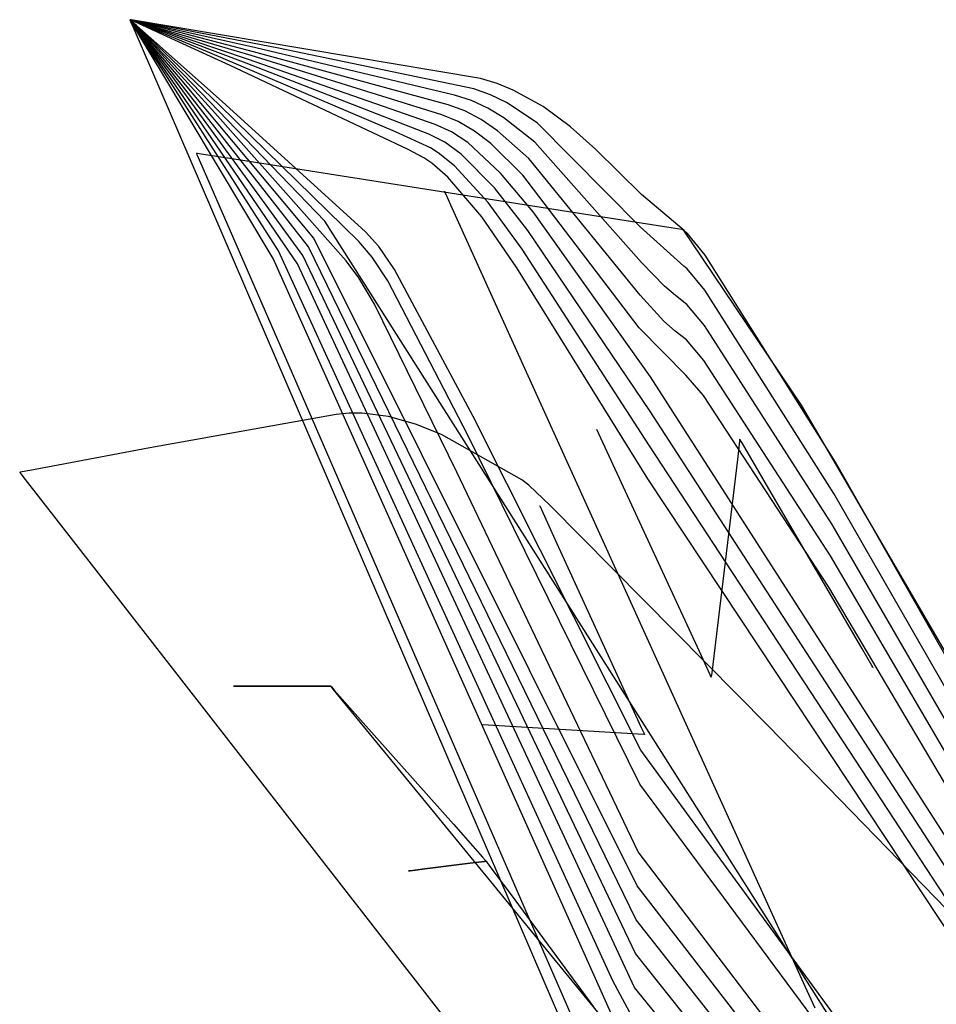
# Model space of a CAD drawing. Extents: x -3.57 to 3.57, y -2.08 to 2.06.
# Tile 106 of 219: x -0.87 to -0.77, y 0.37 to 0.48. Entities that reach past the tile are written whole.
import ezdxf

# ---------------------------------------------------------------- set-up
doc = ezdxf.new("R2010")
doc.units = 0

msp = doc.modelspace()

# ---------------------------------------------------------------- linework, layer by layer
at = {"layer": 'Layer 1', "color": 7, "linetype": 'CONTINUOUS'}
for p, q in [((-0.857868, 0.484496), (-0.85787, 0.484496)), ((-0.85787, 0.484496), (-0.85787, 0.484496)), ((-0.85787, 0.484496), (-0.85787, 0.484496)), ((-0.85787, 0.484496), (-0.85787, 0.484496)), ((-0.85787, 0.484496), (-0.85787, 0.484496)), ((-0.85787, 0.484496), (-0.85787, 0.484496)), ((-0.85787, 0.484496), (-0.85787, 0.484495)), ((-0.857868, 0.484496), (-0.85787, 0.484496)), ((-0.85787, 0.484496), (-0.85787, 0.484496)), ((-0.85787, 0.484496), (-0.85787, 0.484496)), ((-0.85787, 0.484496), (-0.85787, 0.484496)), ((-0.85787, 0.484496), (-0.85787, 0.484496)), ((-0.85787, 0.484496), (-0.85787, 0.484496)), ((-0.85787, 0.484496), (-0.85787, 0.484495)), ((-0.857868, 0.484496), (-0.85787, 0.484496)), ((-0.85787, 0.484496), (-0.85787, 0.484496)), ((-0.85787, 0.484496), (-0.85787, 0.484496)), ((-0.85787, 0.484496), (-0.85787, 0.484496)), ((-0.85787, 0.484496), (-0.85787, 0.484496)), ((-0.85787, 0.484496), (-0.85787, 0.484496)), ((-0.85787, 0.484496), (-0.85787, 0.484495)), ((-0.857868, 0.484496), (-0.85787, 0.484496)), ((-0.85787, 0.484496), (-0.85787, 0.484496)), ((-0.85787, 0.484496), (-0.85787, 0.484496)), ((-0.85787, 0.484496), (-0.85787, 0.484496)), ((-0.85787, 0.484496), (-0.85787, 0.484496)), ((-0.85787, 0.484496), (-0.85787, 0.484496)), ((-0.85787, 0.484496), (-0.85787, 0.484495)), ((-0.857868, 0.484496), (-0.85787, 0.484496)), ((-0.85787, 0.484496), (-0.85787, 0.484496)), ((-0.85787, 0.484496), (-0.85787, 0.484496)), ((-0.85787, 0.484496), (-0.85787, 0.484496)), ((-0.85787, 0.484496), (-0.85787, 0.484496)), ((-0.85787, 0.484496), (-0.85787, 0.484496)), ((-0.85787, 0.484496), (-0.85787, 0.484495)), ((-0.857868, 0.484495), (-0.85787, 0.484496)), ((-0.85787, 0.484496), (-0.85787, 0.484496)), ((-0.85787, 0.484496), (-0.85787, 0.484496)), ((-0.85787, 0.484496), (-0.85787, 0.484496)), ((-0.85787, 0.484496), (-0.85787, 0.484496)), ((-0.85787, 0.484496), (-0.85787, 0.484496)), ((-0.85787, 0.484496), (-0.85787, 0.484495)), ((-0.857868, 0.484495), (-0.85787, 0.484496)), ((-0.85787, 0.484496), (-0.85787, 0.484496)), ((-0.85787, 0.484496), (-0.85787, 0.484496)), ((-0.85787, 0.484496), (-0.85787, 0.484496)), ((-0.85787, 0.484496), (-0.85787, 0.484496)), ((-0.85787, 0.484496), (-0.85787, 0.484496)), ((-0.85787, 0.484496), (-0.85787, 0.484495)), ((-0.857868, 0.484495), (-0.85787, 0.484496)), ((-0.85787, 0.484496), (-0.85787, 0.484496)), ((-0.85787, 0.484496), (-0.85787, 0.484496)), ((-0.85787, 0.484496), (-0.85787, 0.484496)), ((-0.85787, 0.484496), (-0.85787, 0.484496)), ((-0.85787, 0.484496), (-0.85787, 0.484496)), ((-0.85787, 0.484496), (-0.85787, 0.484495)), ((-0.857868, 0.484495), (-0.85787, 0.484496)), ((-0.85787, 0.484496), (-0.85787, 0.484496)), ((-0.85787, 0.484496), (-0.85787, 0.484496)), ((-0.85787, 0.484496), (-0.85787, 0.484496)), ((-0.85787, 0.484496), (-0.85787, 0.484496)), ((-0.85787, 0.484496), (-0.85787, 0.484496)), ((-0.85787, 0.484496), (-0.85787, 0.484495)), ((-0.857869, 0.484495), (-0.85787, 0.484496)), ((-0.85787, 0.484496), (-0.85787, 0.484496)), ((-0.85787, 0.484496), (-0.85787, 0.484496)), ((-0.85787, 0.484496), (-0.85787, 0.484496)), ((-0.85787, 0.484496), (-0.85787, 0.484496)), ((-0.85787, 0.484496), (-0.85787, 0.484496)), ((-0.85787, 0.484496), (-0.85787, 0.484495)), ((-0.857869, 0.484495), (-0.85787, 0.484496)), ((-0.85787, 0.484496), (-0.85787, 0.484496)), ((-0.85787, 0.484496), (-0.85787, 0.484496)), ((-0.85787, 0.484496), (-0.85787, 0.484496)), ((-0.85787, 0.484496), (-0.85787, 0.484496)), ((-0.85787, 0.484496), (-0.85787, 0.484496)), ((-0.85787, 0.484496), (-0.85787, 0.484495)), ((-0.857869, 0.484495), (-0.85787, 0.484496)), ((-0.85787, 0.484496), (-0.85787, 0.484496)), ((-0.85787, 0.484496), (-0.85787, 0.484496)), ((-0.85787, 0.484496), (-0.85787, 0.484496)), ((-0.85787, 0.484496), (-0.85787, 0.484496)), ((-0.85787, 0.484496), (-0.85787, 0.484496)), ((-0.85787, 0.484496), (-0.85787, 0.484495)), ((-0.857869, 0.484495), (-0.85787, 0.484496)), ((-0.85787, 0.484496), (-0.85787, 0.484496)), ((-0.85787, 0.484496), (-0.85787, 0.484496)), ((-0.85787, 0.484496), (-0.85787, 0.484496)), ((-0.85787, 0.484496), (-0.85787, 0.484496)), ((-0.85787, 0.484496), (-0.85787, 0.484496)), ((-0.85787, 0.484496), (-0.85787, 0.484495)), ((-0.857869, 0.484495), (-0.85787, 0.484496)), ((-0.85787, 0.484496), (-0.85787, 0.484496)), ((-0.85787, 0.484496), (-0.85787, 0.484496)), ((-0.85787, 0.484496), (-0.85787, 0.484496)), ((-0.85787, 0.484496), (-0.85787, 0.484496)), ((-0.85787, 0.484496), (-0.85787, 0.484496)), ((-0.85787, 0.484496), (-0.85787, 0.484495)), ((-0.857869, 0.484495), (-0.85787, 0.484496)), ((-0.85787, 0.484496), (-0.85787, 0.484496)), ((-0.85787, 0.484496), (-0.85787, 0.484496)), ((-0.85787, 0.484496), (-0.85787, 0.484496)), ((-0.85787, 0.484496), (-0.85787, 0.484496)), ((-0.85787, 0.484496), (-0.85787, 0.484496)), ((-0.85787, 0.484496), (-0.85787, 0.484495)), ((-0.857869, 0.484494), (-0.85787, 0.484496)), ((-0.85787, 0.484496), (-0.85787, 0.484496)), ((-0.85787, 0.484496), (-0.85787, 0.484496)), ((-0.85787, 0.484496), (-0.85787, 0.484496)), ((-0.85787, 0.484496), (-0.85787, 0.484496)), ((-0.85787, 0.484496), (-0.85787, 0.484496)), ((-0.85787, 0.484496), (-0.85787, 0.484495)), ((-0.857869, 0.484494), (-0.85787, 0.484496)), ((-0.85787, 0.484496), (-0.85787, 0.484496)), ((-0.85787, 0.484496), (-0.85787, 0.484496)), ((-0.85787, 0.484496), (-0.85787, 0.484496)), ((-0.85787, 0.484496), (-0.85787, 0.484496)), ((-0.85787, 0.484496), (-0.85787, 0.484496)), ((-0.85787, 0.484496), (-0.85787, 0.484495)), ((-0.857869, 0.484494), (-0.85787, 0.484496)), ((-0.85787, 0.484496), (-0.85787, 0.484496)), ((-0.85787, 0.484496), (-0.85787, 0.484496)), ((-0.85787, 0.484496), (-0.85787, 0.484496)), ((-0.85787, 0.484496), (-0.85787, 0.484496)), ((-0.85787, 0.484496), (-0.85787, 0.484496)), ((-0.85787, 0.484496), (-0.85787, 0.484495)), ((-0.857869, 0.484494), (-0.85787, 0.484496)), ((-0.85787, 0.484496), (-0.85787, 0.484496)), ((-0.85787, 0.484496), (-0.85787, 0.484496)), ((-0.85787, 0.484496), (-0.85787, 0.484496)), ((-0.85787, 0.484496), (-0.85787, 0.484496)), ((-0.85787, 0.484496), (-0.85787, 0.484496)), ((-0.85787, 0.484496), (-0.85787, 0.484495)), ((-0.85787, 0.484495), (-0.857868, 0.484491)), ((-0.85787, 0.484495), (-0.857868, 0.484491)), ((-0.85787, 0.484495), (-0.857868, 0.484491)), ((-0.85787, 0.484495), (-0.857868, 0.484491)), ((-0.85787, 0.484495), (-0.857868, 0.484491)), ((-0.85787, 0.484495), (-0.857868, 0.484491)), ((-0.85787, 0.484495), (-0.857868, 0.484491)), ((-0.85787, 0.484495), (-0.857868, 0.484491)), ((-0.85787, 0.484495), (-0.857868, 0.484491)), ((-0.85787, 0.484495), (-0.857868, 0.484491)), ((-0.85787, 0.484495), (-0.857868, 0.484491)), ((-0.85787, 0.484495), (-0.857868, 0.484491)), ((-0.85787, 0.484495), (-0.857868, 0.484491)), ((-0.85787, 0.484495), (-0.857868, 0.484491)), ((-0.85787, 0.484495), (-0.857868, 0.484491)), ((-0.85787, 0.484495), (-0.857868, 0.484491)), ((-0.85787, 0.484495), (-0.857868, 0.484491)), ((-0.85787, 0.484495), (-0.857868, 0.484491)), ((-0.85787, 0.484495), (-0.857868, 0.484491)), ((-0.857861, 0.484488), (-0.857869, 0.484495)), ((-0.857861, 0.484488), (-0.857869, 0.484495)), ((-0.857861, 0.484487), (-0.857869, 0.484495)), ((-0.857862, 0.484487), (-0.857869, 0.484495)), ((-0.857862, 0.484486), (-0.857869, 0.484495)), ((-0.857862, 0.484486), (-0.857869, 0.484495)), ((-0.857862, 0.484486), (-0.857869, 0.484494)), ((-0.857862, 0.484485), (-0.857869, 0.484494)), ((-0.857863, 0.484485), (-0.857869, 0.484494)), ((-0.857863, 0.484485), (-0.857869, 0.484494)), ((-0.857857, 0.484494), (-0.857868, 0.484496)), ((-0.857857, 0.484494), (-0.857868, 0.484496)), ((-0.857857, 0.484493), (-0.857868, 0.484496)), ((-0.857858, 0.484493), (-0.857868, 0.484496)), ((-0.857858, 0.484493), (-0.857868, 0.484496)), ((-0.857858, 0.484492), (-0.857868, 0.484495)), ((-0.857858, 0.484492), (-0.857868, 0.484495)), ((-0.857859, 0.484491), (-0.857868, 0.484495)), ((-0.857859, 0.484491), (-0.857868, 0.484495)), ((-0.857868, 0.484491), (-0.857861, 0.484475)), ((-0.857868, 0.484491), (-0.857861, 0.484475)), ((-0.857868, 0.484491), (-0.857861, 0.484475)), ((-0.857868, 0.484491), (-0.857861, 0.484475)), ((-0.857868, 0.484491), (-0.857861, 0.484475)), ((-0.857868, 0.484491), (-0.857861, 0.484475)), ((-0.857868, 0.484491), (-0.857861, 0.484475)), ((-0.857868, 0.484491), (-0.857861, 0.484475)), ((-0.857868, 0.484491), (-0.857861, 0.484475)), ((-0.857868, 0.484491), (-0.857861, 0.484475)), ((-0.857868, 0.484491), (-0.857861, 0.484475)), ((-0.857868, 0.484491), (-0.857861, 0.484475)), ((-0.857868, 0.484491), (-0.857861, 0.484475)), ((-0.857868, 0.484491), (-0.857861, 0.484475)), ((-0.857868, 0.484491), (-0.857861, 0.484475)), ((-0.857868, 0.484491), (-0.857861, 0.484475)), ((-0.857868, 0.484491), (-0.857861, 0.484475)), ((-0.857868, 0.484491), (-0.857861, 0.484475)), ((-0.857868, 0.484491), (-0.857861, 0.484475)), ((-0.857834, 0.484441), (-0.857863, 0.484485)), ((-0.857836, 0.48444), (-0.857863, 0.484485)), ((-0.857828, 0.484451), (-0.857862, 0.484487)), ((-0.85783, 0.484449), (-0.857862, 0.484486)), ((-0.857831, 0.484447), (-0.857862, 0.484486)), ((-0.857832, 0.484445), (-0.857862, 0.484486)), ((-0.857833, 0.484443), (-0.857862, 0.484485)), ((-0.857825, 0.484456), (-0.857861, 0.484488)), ((-0.857826, 0.484454), (-0.857861, 0.484488)), ((-0.857827, 0.484452), (-0.857861, 0.484487)), ((-0.857861, 0.484475), (-0.857787, 0.484303)), ((-0.857861, 0.484475), (-0.857787, 0.484304)), ((-0.857861, 0.484475), (-0.857787, 0.484304)), ((-0.857861, 0.484475), (-0.857787, 0.484304)), ((-0.857861, 0.484475), (-0.857787, 0.484304)), ((-0.857861, 0.484475), (-0.857787, 0.484304)), ((-0.857861, 0.484475), (-0.857787, 0.484304)), ((-0.857861, 0.484475), (-0.857787, 0.484304)), ((-0.857861, 0.484475), (-0.857787, 0.484304)), ((-0.857861, 0.484475), (-0.857787, 0.484304)), ((-0.857861, 0.484475), (-0.857787, 0.484304)), ((-0.857861, 0.484475), (-0.857787, 0.484304)), ((-0.857861, 0.484475), (-0.857787, 0.484304)), ((-0.857861, 0.484475), (-0.857787, 0.484304)), ((-0.857861, 0.484475), (-0.857787, 0.484304)), ((-0.857861, 0.484475), (-0.857787, 0.484304)), ((-0.857861, 0.484475), (-0.857787, 0.484304)), ((-0.857861, 0.484475), (-0.857787, 0.484304)), ((-0.857861, 0.484475), (-0.857787, 0.484303)), ((-0.857814, 0.484473), (-0.857859, 0.484491)), ((-0.857815, 0.484471), (-0.857859, 0.484491)), ((-0.85781, 0.484481), (-0.857858, 0.484493)), ((-0.857811, 0.484479), (-0.857858, 0.484493)), ((-0.857812, 0.484477), (-0.857858, 0.484492)), ((-0.857813, 0.484475), (-0.857858, 0.484492)), ((-0.857718, 0.484473), (-0.857857, 0.484494)), ((-0.857721, 0.484468), (-0.857857, 0.484494)), ((-0.857808, 0.484482), (-0.857857, 0.484493)), ((-0.85772, 0.484251), (-0.857836, 0.48444)), ((-0.857715, 0.484259), (-0.857834, 0.484441)), ((-0.85771, 0.484267), (-0.857833, 0.484443)), ((-0.857705, 0.484275), (-0.857832, 0.484445)), ((-0.857699, 0.484283), (-0.857831, 0.484447)), ((-0.857694, 0.484291), (-0.85783, 0.484449)), ((-0.857689, 0.484299), (-0.857828, 0.484451)), ((-0.857684, 0.484307), (-0.857827, 0.484452)), ((-0.857679, 0.484315), (-0.857826, 0.484454)), ((-0.857674, 0.484324), (-0.857825, 0.484456)), ((-0.857331, 0.48425), (-0.857815, 0.484471)), ((-0.856356, 0.483872), (-0.857814, 0.484473)), ((-0.857623, 0.484405), (-0.857813, 0.484475)), ((-0.857618, 0.484413), (-0.857812, 0.484477)), ((-0.857613, 0.484421), (-0.857811, 0.484479)), ((-0.857608, 0.484429), (-0.85781, 0.484481)), ((-0.857603, 0.484437), (-0.857808, 0.484482)), ((-0.857787, 0.484304), (-0.857427, 0.483468)), ((-0.857787, 0.484304), (-0.857427, 0.483468)), ((-0.857787, 0.484304), (-0.857427, 0.483468)), ((-0.857787, 0.484304), (-0.857427, 0.483468)), ((-0.857787, 0.484304), (-0.857427, 0.483468)), ((-0.857787, 0.484304), (-0.857427, 0.483468)), ((-0.857787, 0.484304), (-0.857427, 0.483468)), ((-0.857787, 0.484304), (-0.857427, 0.483468)), ((-0.857787, 0.484304), (-0.857427, 0.483468)), ((-0.857787, 0.484304), (-0.857427, 0.483468)), ((-0.857787, 0.484304), (-0.857427, 0.483468)), ((-0.857787, 0.484304), (-0.857427, 0.483468)), ((-0.857787, 0.484304), (-0.857427, 0.483468)), ((-0.857787, 0.484304), (-0.857427, 0.483468)), ((-0.857787, 0.484304), (-0.857427, 0.483468)), ((-0.857787, 0.484304), (-0.857427, 0.483468)), ((-0.857787, 0.484304), (-0.857427, 0.483468)), ((-0.857787, 0.484303), (-0.857426, 0.483465)), ((-0.857787, 0.484303), (-0.857426, 0.483465)), ((-0.841263, 0.481325), (-0.857721, 0.484468)), ((-0.854393, 0.47879), (-0.85772, 0.484251)), ((-0.818697, 0.477921), (-0.857718, 0.484473)), ((-0.854272, 0.478976), (-0.857715, 0.484259)), ((-0.857221, 0.483568), (-0.85771, 0.484267)), ((-0.857201, 0.483601), (-0.857705, 0.484275)), ((-0.85718, 0.483634), (-0.857699, 0.484283)), ((-0.85716, 0.483666), (-0.857694, 0.484291)), ((-0.857139, 0.483699), (-0.857689, 0.484299)), ((-0.857118, 0.483732), (-0.857684, 0.484307)), ((-0.857098, 0.483765), (-0.857679, 0.484315)), ((-0.857077, 0.483798), (-0.857674, 0.484324)), ((-0.856872, 0.484126), (-0.857623, 0.484405)), ((-0.856852, 0.484159), (-0.857618, 0.484413)), ((-0.856831, 0.484192), (-0.857613, 0.484421)), ((-0.856811, 0.484224), (-0.857608, 0.484429)), ((-0.85679, 0.484257), (-0.857603, 0.484437)), ((-0.855041, 0.483205), (-0.857331, 0.48425)), ((-0.853998, 0.48321), (-0.856852, 0.484159)), ((-0.853919, 0.483335), (-0.856831, 0.484192)), ((-0.853841, 0.483459), (-0.856811, 0.484224)), ((-0.853763, 0.483584), (-0.85679, 0.484257)), ((-0.857427, 0.483468), (-0.853478, 0.474307)), ((-0.857427, 0.483468), (-0.853478, 0.474307)), ((-0.857427, 0.483468), (-0.853478, 0.474307)), ((-0.857427, 0.483468), (-0.853478, 0.474307)), ((-0.857427, 0.483468), (-0.853478, 0.474307)), ((-0.857427, 0.483468), (-0.853478, 0.474307)), ((-0.857427, 0.483468), (-0.853478, 0.474307)), ((-0.857427, 0.483468), (-0.853478, 0.474307)), ((-0.857427, 0.483468), (-0.853478, 0.474307)), ((-0.857427, 0.483468), (-0.853478, 0.474307)), ((-0.857427, 0.483468), (-0.853478, 0.474307)), ((-0.857427, 0.483468), (-0.853478, 0.474307)), ((-0.857427, 0.483468), (-0.853478, 0.474307)), ((-0.857427, 0.483468), (-0.853478, 0.474307)), ((-0.857427, 0.483468), (-0.853478, 0.474307)), ((-0.857427, 0.483468), (-0.853478, 0.474307)), ((-0.857427, 0.483468), (-0.853478, 0.474307)), ((-0.857426, 0.483465), (-0.853474, 0.474298)), ((-0.857426, 0.483465), (-0.853474, 0.474298)), ((-0.85272, 0.477099), (-0.857221, 0.483568)), ((-0.852556, 0.47736), (-0.857201, 0.483601)), ((-0.852391, 0.477621), (-0.85718, 0.483634)), ((-0.852227, 0.477882), (-0.85716, 0.483666)), ((-0.855094, 0.481464), (-0.857139, 0.483699)), ((-0.851898, 0.478403), (-0.857118, 0.483732)), ((-0.854937, 0.481714), (-0.857098, 0.483765)), ((-0.854858, 0.481838), (-0.857077, 0.483798)), ((-0.854076, 0.483085), (-0.856872, 0.484126)), ((-0.848918, 0.480785), (-0.856356, 0.483872)), ((-0.846676, 0.479363), (-0.855041, 0.483205)), ((-0.844866, 0.47963), (-0.854076, 0.483085)), ((-0.844597, 0.480057), (-0.853998, 0.48321)), ((-0.844326, 0.480484), (-0.853919, 0.483335)), ((-0.844058, 0.48091), (-0.853841, 0.483459)), ((-0.843787, 0.481337), (-0.853763, 0.483584)), ((-0.848378, 0.474085), (-0.855094, 0.481464)), ((-0.847836, 0.474938), (-0.854937, 0.481714)), ((-0.847567, 0.475364), (-0.854858, 0.481838)), ((-0.822311, 0.474966), (-0.844058, 0.48091)), ((-0.821599, 0.476058), (-0.843787, 0.481337)), ((-0.81943, 0.476779), (-0.841263, 0.481325)), ((-0.82817, 0.471959), (-0.848918, 0.480785)), ((-0.823733, 0.47279), (-0.844597, 0.480057)), ((-0.823018, 0.473878), (-0.844326, 0.480484)), ((-0.841836, 0.457796), (-0.854393, 0.47879)), ((-0.841269, 0.458667), (-0.854272, 0.478976)), ((-0.826774, 0.469974), (-0.846676, 0.479363)), ((-0.82444, 0.471698), (-0.844866, 0.47963)), ((-0.83792, 0.459113), (-0.852391, 0.477621)), ((-0.837304, 0.460065), (-0.852227, 0.477882)), ((-0.836072, 0.461973), (-0.851898, 0.478403)), ((-0.81682, 0.477359), (-0.818697, 0.477921)), ((-0.839151, 0.457206), (-0.85272, 0.477099)), ((-0.838536, 0.458161), (-0.852556, 0.47736)), ((-0.817565, 0.476105), (-0.81943, 0.476779)), ((-0.815032, 0.476634), (-0.81682, 0.477359)), ((-0.811696, 0.474777), (-0.815032, 0.476634)), ((-0.831548, 0.460804), (-0.847567, 0.475364)), ((-0.819697, 0.475466), (-0.821599, 0.476058)), ((-0.817856, 0.474618), (-0.819697, 0.475466)), ((-0.815768, 0.47523), (-0.817565, 0.476105)), ((-0.853478, 0.474307), (-0.803458, 0.358151)), ((-0.853478, 0.474307), (-0.803458, 0.358151)), ((-0.853478, 0.474307), (-0.803458, 0.358151)), ((-0.853478, 0.474307), (-0.803458, 0.358151)), ((-0.853478, 0.474307), (-0.803458, 0.358151)), ((-0.853478, 0.474307), (-0.803458, 0.358151)), ((-0.853478, 0.474307), (-0.803458, 0.358151)), ((-0.853478, 0.474307), (-0.803458, 0.358151)), ((-0.853478, 0.474307), (-0.803458, 0.358151)), ((-0.853478, 0.474307), (-0.803458, 0.358151)), ((-0.853478, 0.474307), (-0.803458, 0.358151)), ((-0.853478, 0.474307), (-0.803458, 0.358151)), ((-0.853478, 0.474307), (-0.803458, 0.358151)), ((-0.853478, 0.474307), (-0.803458, 0.358151)), ((-0.853478, 0.474307), (-0.803458, 0.358151)), ((-0.853478, 0.474307), (-0.803458, 0.358151)), ((-0.853478, 0.474307), (-0.803458, 0.358151)), ((-0.853474, 0.474298), (-0.803457, 0.358148)), ((-0.853474, 0.474298), (-0.803457, 0.358148)), ((-0.832263, 0.459716), (-0.847836, 0.474938)), ((-0.820438, 0.474298), (-0.822311, 0.474966)), ((-0.818602, 0.473328), (-0.820438, 0.474298)), ((-0.816063, 0.473538), (-0.817856, 0.474618)), ((-0.812368, 0.472983), (-0.815768, 0.47523)), ((-0.80864, 0.472515), (-0.811696, 0.474777)), ((-0.833686, 0.457536), (-0.848378, 0.474085)), ((-0.821175, 0.473133), (-0.823018, 0.473878)), ((-0.819346, 0.472041), (-0.821175, 0.473133)), ((-0.816796, 0.47209), (-0.818602, 0.473328)), ((-0.812622, 0.470818), (-0.816063, 0.473538)), ((-0.821919, 0.471968), (-0.823733, 0.47279)), ((-0.817529, 0.470644), (-0.819346, 0.472041)), ((-0.813283, 0.468969), (-0.816796, 0.47209)), ((-0.800845, 0.461355), (-0.812368, 0.472983)), ((-0.805818, 0.470015), (-0.80864, 0.472515)), ((-0.824285, 0.470187), (-0.82817, 0.471959)), ((-0.822656, 0.470799), (-0.82444, 0.471698)), ((-0.820095, 0.470755), (-0.821919, 0.471968)), ((-0.825011, 0.469067), (-0.826774, 0.469974)), ((-0.8234, 0.469634), (-0.824285, 0.470187)), ((-0.820839, 0.469464), (-0.822656, 0.470799)), ((-0.816433, 0.467356), (-0.820095, 0.470755)), ((-0.813945, 0.467122), (-0.817529, 0.470644)), ((-0.800674, 0.457371), (-0.812622, 0.470818)), ((-0.800685, 0.464963), (-0.805818, 0.470015)), ((-0.850413, 0.469586), (-0.850413, 0.469587)), ((-0.850413, 0.469587), (-0.850413, 0.469587)), ((-0.850413, 0.469587), (-0.850413, 0.469587)), ((-0.850413, 0.469587), (-0.850413, 0.469587)), ((-0.850413, 0.469587), (-0.850413, 0.469587)), ((-0.850413, 0.469587), (-0.850413, 0.469587)), ((-0.850413, 0.469587), (-0.850413, 0.469587)), ((-0.850413, 0.469587), (-0.850413, 0.469587)), ((-0.850413, 0.469587), (-0.850413, 0.469587)), ((-0.850413, 0.469587), (-0.850411, 0.469586)), ((-0.850402, 0.469561), (-0.850413, 0.469586)), ((-0.850413, 0.469586), (-0.850413, 0.469586)), ((-0.850411, 0.469586), (-0.850392, 0.469583)), ((-0.850337, 0.469411), (-0.850402, 0.469561)), ((-0.850392, 0.469583), (-0.850298, 0.469569)), ((-0.84952, 0.467532), (-0.850337, 0.469411)), ((-0.850298, 0.469569), (-0.849894, 0.469505)), ((-0.849894, 0.469505), (-0.845745, 0.468854)), ((-0.845745, 0.468854), (-0.809797, 0.463216)), ((-0.824137, 0.46847), (-0.825011, 0.469067)), ((-0.821588, 0.468177), (-0.8234, 0.469634)), ((-0.817136, 0.46572), (-0.820839, 0.469464)), ((-0.800821, 0.453719), (-0.813283, 0.468969)), ((-0.822331, 0.466891), (-0.824137, 0.46847)), ((-0.817842, 0.464085), (-0.821588, 0.468177)), ((-0.839451, 0.444374), (-0.84952, 0.467532)), ((-0.818544, 0.462452), (-0.822331, 0.466891)), ((-0.812799, 0.463012), (-0.816433, 0.467356)), ((-0.800969, 0.450071), (-0.813945, 0.467122)), ((-0.813406, 0.460934), (-0.817136, 0.46572)), ((-0.82272, 0.465327), (-0.82272, 0.465327)), ((-0.82272, 0.465327), (-0.82272, 0.465327)), ((-0.82272, 0.465327), (-0.82272, 0.465327)), ((-0.82272, 0.465327), (-0.82272, 0.465327)), ((-0.82272, 0.465327), (-0.82272, 0.465327)), ((-0.82272, 0.465327), (-0.82272, 0.465326)), ((-0.82272, 0.465326), (-0.82272, 0.465325)), ((-0.82272, 0.465325), (-0.822717, 0.46532)), ((-0.822717, 0.46532), (-0.822691, 0.465263)), ((-0.822691, 0.465263), (-0.822564, 0.464983)), ((-0.822564, 0.464983), (-0.822023, 0.46379)), ((-0.795909, 0.460926), (-0.800685, 0.464963)), ((-0.822023, 0.46379), (-0.816663, 0.45197)), ((-0.814016, 0.458856), (-0.817842, 0.464085)), ((-0.814622, 0.45678), (-0.818544, 0.462452)), ((-0.799674, 0.444577), (-0.812799, 0.463012)), ((-0.809797, 0.463216), (-0.797141, 0.46123)), ((-0.754703, 0.333695), (-0.836072, 0.461973)), ((-0.795947, 0.456964), (-0.800845, 0.461355)), ((-0.797141, 0.46123), (-0.796168, 0.461078)), ((-0.796168, 0.461078), (-0.796103, 0.461068)), ((-0.796103, 0.461068), (-0.796099, 0.461067)), ((-0.796099, 0.461067), (-0.796098, 0.461067)), ((-0.796098, 0.461067), (-0.796098, 0.461067)), ((-0.796098, 0.461067), (-0.796098, 0.461067)), ((-0.796098, 0.461067), (-0.796098, 0.461067)), ((-0.796098, 0.461067), (-0.796098, 0.461067)), ((-0.796098, 0.461067), (-0.796098, 0.461067)), ((-0.796098, 0.461067), (-0.796098, 0.461067)), ((-0.796098, 0.461067), (-0.796098, 0.461067)), ((-0.796098, 0.461067), (-0.796098, 0.461067)), ((-0.796098, 0.461067), (-0.796098, 0.461066)), ((-0.796098, 0.461066), (-0.796096, 0.461064)), ((-0.796096, 0.461064), (-0.79608, 0.46104)), ((-0.79608, 0.46104), (-0.796001, 0.460925)), ((-0.801174, 0.387713), (-0.837304, 0.460065)), ((-0.830058, 0.45914), (-0.831548, 0.460804)), ((-0.799773, 0.440787), (-0.813406, 0.460934)), ((-0.796001, 0.460925), (-0.795131, 0.459661)), ((-0.795549, 0.460598), (-0.795909, 0.460926)), ((-0.793557, 0.458182), (-0.795549, 0.460598)), ((-0.801275, 0.383922), (-0.83792, 0.459113)), ((-0.830801, 0.457974), (-0.832263, 0.459716)), ((-0.828301, 0.456588), (-0.830058, 0.45914)), ((-0.799873, 0.436996), (-0.814016, 0.458856)), ((-0.795131, 0.459661), (-0.782854, 0.441409)), ((-0.804063, 0.373447), (-0.841836, 0.457796)), ((-0.803912, 0.377104), (-0.841269, 0.458667)), ((-0.801372, 0.380132), (-0.838536, 0.458161)), ((-0.82905, 0.4553), (-0.830801, 0.457974)), ((-0.779006, 0.435057), (-0.793557, 0.458182)), ((-0.801476, 0.376341), (-0.839151, 0.457206)), ((-0.832282, 0.455641), (-0.833686, 0.457536)), ((-0.799973, 0.433204), (-0.814622, 0.45678)), ((-0.798113, 0.454704), (-0.800674, 0.457371)), ((-0.795587, 0.456639), (-0.795947, 0.456964)), ((-0.793606, 0.454256), (-0.795587, 0.456639)), ((-0.830542, 0.452724), (-0.832282, 0.455641)), ((-0.819493, 0.440161), (-0.828301, 0.456588)), ((-0.820102, 0.438083), (-0.82905, 0.4553)), ((-0.796892, 0.453659), (-0.798113, 0.454704)), ((-0.798178, 0.450807), (-0.800821, 0.453719)), ((-0.795632, 0.452682), (-0.796892, 0.453659)), ((-0.779184, 0.431558), (-0.793606, 0.454256)), ((-0.821319, 0.433928), (-0.830542, 0.452724)), ((-0.793661, 0.450334), (-0.795632, 0.452682)), ((-0.816663, 0.45197), (-0.78244, 0.376503)), ((-0.79572, 0.444763), (-0.800969, 0.450071)), ((-0.796938, 0.449704), (-0.798178, 0.450807)), ((-0.77937, 0.428069), (-0.793661, 0.450334)), ((-0.795676, 0.448721), (-0.796938, 0.449704)), ((-0.793716, 0.446408), (-0.795676, 0.448721)), ((-0.779555, 0.424576), (-0.793716, 0.446408)), ((-0.747544, 0.363343), (-0.799674, 0.444577)), ((-0.793771, 0.442485), (-0.79572, 0.444763)), ((-0.811328, 0.379694), (-0.839451, 0.444374)), ((-0.779741, 0.421087), (-0.793771, 0.442485)), ((-0.782854, 0.441409), (-0.769259, 0.418103)), ((-0.83481, 0.44036), (-0.85565, 0.436661)), ((-0.833373, 0.440526), (-0.83481, 0.44036)), ((-0.831922, 0.440536), (-0.833373, 0.440526)), ((-0.828946, 0.440139), (-0.831922, 0.440536)), ((-0.825951, 0.439298), (-0.828946, 0.440139)), ((-0.800772, 0.402878), (-0.819493, 0.440161)), ((-0.748097, 0.361063), (-0.799773, 0.440787)), ((-0.823034, 0.438145), (-0.825951, 0.439298)), ((-0.814078, 0.43308), (-0.823034, 0.438145)), ((-0.800874, 0.399084), (-0.820102, 0.438083)), ((-0.794, 0.413392), (-0.805681, 0.438701)), ((-0.748646, 0.358782), (-0.799873, 0.436996)), ((-0.789735, 0.437379), (-0.78998, 0.435346)), ((-0.789712, 0.437577), (-0.789735, 0.437379)), ((-0.789706, 0.437623), (-0.789712, 0.437577)), ((-0.789705, 0.437633), (-0.789706, 0.437623)), ((-0.789703, 0.437632), (-0.789705, 0.437634)), ((-0.789705, 0.437634), (-0.789705, 0.437634)), ((-0.789705, 0.437634), (-0.789705, 0.437634)), ((-0.789705, 0.437634), (-0.789705, 0.437634)), ((-0.789705, 0.437634), (-0.789705, 0.437634)), ((-0.789705, 0.437634), (-0.789705, 0.437634)), ((-0.789705, 0.437634), (-0.789705, 0.437634)), ((-0.789705, 0.437634), (-0.789705, 0.437634)), ((-0.789705, 0.437634), (-0.789705, 0.437634)), ((-0.789705, 0.437634), (-0.789705, 0.437634)), ((-0.789705, 0.437634), (-0.789705, 0.437634)), ((-0.789705, 0.437634), (-0.789705, 0.437634)), ((-0.789705, 0.437634), (-0.789705, 0.437633)), ((-0.789686, 0.437601), (-0.789703, 0.437632)), ((-0.789419, 0.437143), (-0.789686, 0.437601)), ((-0.785944, 0.431187), (-0.789419, 0.437143)), ((-0.85565, 0.436661), (-0.865881, 0.434731)), ((-0.865881, 0.434731), (-0.869044, 0.434127)), ((-0.78998, 0.435346), (-0.792095, 0.417726)), ((-0.744796, 0.374755), (-0.779006, 0.435057)), ((-0.870179, 0.43391), (-0.870181, 0.433909)), ((-0.870181, 0.433909), (-0.870181, 0.433909)), ((-0.870181, 0.433909), (-0.870181, 0.433909)), ((-0.870181, 0.433909), (-0.870181, 0.433909)), ((-0.870181, 0.433909), (-0.870181, 0.433909)), ((-0.870181, 0.433909), (-0.870181, 0.433909)), ((-0.870181, 0.433909), (-0.870181, 0.433909)), ((-0.870181, 0.433909), (-0.87018, 0.433908)), ((-0.87018, 0.433908), (-0.870178, 0.433905)), ((-0.870168, 0.433912), (-0.870179, 0.43391)), ((-0.870178, 0.433905), (-0.870168, 0.433893)), ((-0.870116, 0.433922), (-0.870168, 0.433912)), ((-0.870168, 0.433893), (-0.870068, 0.433764)), ((-0.8699, 0.433963), (-0.870116, 0.433922)), ((-0.870068, 0.433764), (-0.869574, 0.43313)), ((-0.869044, 0.434127), (-0.8699, 0.433963)), ((-0.801073, 0.391503), (-0.821319, 0.433928)), ((-0.869574, 0.43313), (-0.864174, 0.426199)), ((-0.813283, 0.432486), (-0.814078, 0.43308)), ((-0.810892, 0.430212), (-0.813283, 0.432486)), ((-0.749198, 0.3565), (-0.799973, 0.433204)), ((-0.745341, 0.372467), (-0.779184, 0.431558)), ((-0.776077, 0.414271), (-0.785944, 0.431187)), ((-0.812071, 0.430181), (-0.812071, 0.430181)), ((-0.812071, 0.430181), (-0.812071, 0.430181)), ((-0.812071, 0.430181), (-0.812071, 0.430181)), ((-0.812071, 0.430181), (-0.812071, 0.430181)), ((-0.812071, 0.430181), (-0.812071, 0.430181)), ((-0.812071, 0.430181), (-0.812071, 0.430181)), ((-0.812071, 0.430181), (-0.812071, 0.430181)), ((-0.812071, 0.430181), (-0.81207, 0.430179)), ((-0.81207, 0.430179), (-0.812063, 0.430163)), ((-0.812063, 0.430163), (-0.812027, 0.430085)), ((-0.812027, 0.430085), (-0.811874, 0.429752)), ((-0.811874, 0.429752), (-0.810363, 0.426454)), ((-0.786524, 0.40558), (-0.810892, 0.430212)), ((-0.745894, 0.370187), (-0.77937, 0.428069)), ((-0.864174, 0.426199), (-0.816128, 0.36453)), ((-0.810363, 0.426454), (-0.800712, 0.405394)), ((-0.746443, 0.367905), (-0.779555, 0.424576)), ((-0.746995, 0.365624), (-0.779741, 0.421087)), ((-0.792095, 0.417726), (-0.79284, 0.411522)), ((-0.769259, 0.418103), (-0.763379, 0.408021)), ((-0.774938, 0.412319), (-0.776077, 0.414271)), ((-0.793024, 0.411277), (-0.794, 0.413392)), ((-0.79284, 0.411522), (-0.792897, 0.411046)), ((-0.774827, 0.412129), (-0.774938, 0.412319)), ((-0.774801, 0.412085), (-0.774827, 0.412129)), ((-0.774796, 0.412076), (-0.774801, 0.412085)), ((-0.774795, 0.412075), (-0.774796, 0.412076)), ((-0.774795, 0.412075), (-0.774795, 0.412075)), ((-0.774795, 0.412075), (-0.774795, 0.412075)), ((-0.774795, 0.412075), (-0.774795, 0.412075)), ((-0.774795, 0.412075), (-0.774795, 0.412075)), ((-0.774795, 0.412075), (-0.774795, 0.412075)), ((-0.774795, 0.412075), (-0.774795, 0.412075)), ((-0.792929, 0.411071), (-0.793024, 0.411277)), ((-0.792907, 0.411023), (-0.792929, 0.411071)), ((-0.792902, 0.411013), (-0.792907, 0.411023)), ((-0.792901, 0.411014), (-0.792902, 0.411012)), ((-0.792902, 0.411012), (-0.792902, 0.411013)), ((-0.792902, 0.411012), (-0.792902, 0.411012)), ((-0.792902, 0.411012), (-0.792902, 0.411012)), ((-0.792902, 0.411012), (-0.792902, 0.411012)), ((-0.792902, 0.411012), (-0.792902, 0.411012)), ((-0.792902, 0.411012), (-0.792902, 0.411012)), ((-0.792902, 0.411012), (-0.792902, 0.411012)), ((-0.792902, 0.411012), (-0.792902, 0.411012)), ((-0.792902, 0.411012), (-0.792902, 0.411012)), ((-0.792902, 0.411012), (-0.792902, 0.411012)), ((-0.792902, 0.411012), (-0.792902, 0.411012)), ((-0.792902, 0.411012), (-0.792902, 0.411012)), ((-0.792897, 0.411046), (-0.792901, 0.411014)), ((-0.846277, 0.410012), (-0.846283, 0.410012)), ((-0.846283, 0.410012), (-0.846283, 0.410012)), ((-0.846283, 0.410012), (-0.846283, 0.410012)), ((-0.846283, 0.410012), (-0.846283, 0.410012)), ((-0.846283, 0.410012), (-0.846283, 0.410012)), ((-0.846283, 0.410012), (-0.846283, 0.410012)), ((-0.846283, 0.410012), (-0.846283, 0.410012)), ((-0.846283, 0.410012), (-0.846283, 0.410012)), ((-0.846283, 0.410012), (-0.846282, 0.410012)), ((-0.846282, 0.410012), (-0.846278, 0.410012)), ((-0.846278, 0.410012), (-0.846237, 0.410012)), ((-0.846232, 0.410012), (-0.846277, 0.410012)), ((-0.846237, 0.410012), (-0.846038, 0.410012)), ((-0.846028, 0.410012), (-0.846232, 0.410012)), ((-0.846038, 0.410012), (-0.844014, 0.410012)), ((-0.84399, 0.410012), (-0.846028, 0.410012)), ((-0.844014, 0.410012), (-0.837711, 0.410012)), ((-0.837687, 0.410012), (-0.84399, 0.410012)), ((-0.837711, 0.410012), (-0.835673, 0.410012)), ((-0.835663, 0.410012), (-0.837687, 0.410012)), ((-0.835673, 0.410012), (-0.835468, 0.410012)), ((-0.835464, 0.410012), (-0.835663, 0.410012)), ((-0.835468, 0.410012), (-0.835424, 0.410012)), ((-0.835423, 0.410012), (-0.835464, 0.410012)), ((-0.835424, 0.410012), (-0.835417, 0.410012)), ((-0.835419, 0.410012), (-0.835423, 0.410012)), ((-0.835418, 0.410012), (-0.835419, 0.410012)), ((-0.835417, 0.410012), (-0.835418, 0.410012)), ((-0.835417, 0.410011), (-0.835417, 0.410012)), ((-0.835417, 0.410012), (-0.835417, 0.410012)), ((-0.835417, 0.410012), (-0.835417, 0.410012)), ((-0.835417, 0.410012), (-0.835417, 0.410012)), ((-0.835417, 0.410012), (-0.835417, 0.410012)), ((-0.835417, 0.410012), (-0.835417, 0.410012)), ((-0.835417, 0.410012), (-0.835417, 0.410012)), ((-0.835417, 0.410012), (-0.835417, 0.410012)), ((-0.835417, 0.410012), (-0.835417, 0.410012)), ((-0.835417, 0.410012), (-0.835417, 0.410012)), ((-0.835417, 0.410012), (-0.835417, 0.410012)), ((-0.835417, 0.410012), (-0.835417, 0.410012)), ((-0.835417, 0.410012), (-0.835417, 0.410011)), ((-0.835383, 0.40997), (-0.835417, 0.410011)), ((-0.835417, 0.410011), (-0.835415, 0.410009)), ((-0.835415, 0.410009), (-0.835409, 0.410002)), ((-0.835409, 0.410002), (-0.835343, 0.409928)), ((-0.835162, 0.409701), (-0.835383, 0.40997)), ((-0.835343, 0.409928), (-0.835025, 0.40957)), ((-0.834142, 0.408456), (-0.835162, 0.409701)), ((-0.835025, 0.40957), (-0.831788, 0.405928)), ((-0.823952, 0.396023), (-0.834142, 0.408456)), ((-0.831788, 0.405928), (-0.821708, 0.394585)), ((-0.801081, 0.404665), (-0.818461, 0.405685)), ((-0.800712, 0.405394), (-0.8004, 0.404714)), ((-0.721749, 0.338969), (-0.786524, 0.40558)), ((-0.800436, 0.404627), (-0.801081, 0.404665)), ((-0.800375, 0.404623), (-0.800436, 0.404627)), ((-0.8004, 0.404714), (-0.800358, 0.404622)), ((-0.800361, 0.404622), (-0.800375, 0.404623)), ((-0.800359, 0.404622), (-0.800361, 0.404622)), ((-0.800358, 0.404622), (-0.800359, 0.404622)), ((-0.800358, 0.404622), (-0.800358, 0.404622)), ((-0.800358, 0.404622), (-0.800358, 0.404622)), ((-0.800358, 0.404622), (-0.800358, 0.404622)), ((-0.800358, 0.404622), (-0.800358, 0.404622)), ((-0.800358, 0.404622), (-0.800358, 0.404622)), ((-0.800358, 0.404622), (-0.800358, 0.404622)), ((-0.800358, 0.404622), (-0.800358, 0.404622)), ((-0.800358, 0.404622), (-0.800358, 0.404622)), ((-0.800358, 0.404622), (-0.800358, 0.404622)), ((-0.800358, 0.404622), (-0.800358, 0.404622)), ((-0.800358, 0.404622), (-0.800358, 0.404622)), ((-0.753601, 0.338257), (-0.800772, 0.402878)), ((-0.754154, 0.335975), (-0.800874, 0.399084)), ((-0.79245, 0.357588), (-0.823952, 0.396023)), ((-0.821708, 0.394585), (-0.818447, 0.390916)), ((-0.818447, 0.390916), (-0.818121, 0.390549)), ((-0.755252, 0.331414), (-0.801073, 0.391503)), ((-0.826532, 0.389395), (-0.824914, 0.389597)), ((-0.824894, 0.389599), (-0.826524, 0.389396)), ((-0.824914, 0.389597), (-0.819874, 0.390227)), ((-0.819854, 0.39023), (-0.824894, 0.389599)), ((-0.819874, 0.390227), (-0.818243, 0.390431)), ((-0.818236, 0.390432), (-0.819854, 0.39023)), ((-0.818243, 0.390431), (-0.81808, 0.390452)), ((-0.818077, 0.390452), (-0.818236, 0.390432)), ((-0.818121, 0.390549), (-0.81805, 0.390469)), ((-0.81808, 0.390452), (-0.818045, 0.390456)), ((-0.818044, 0.390456), (-0.818077, 0.390452)), ((-0.81805, 0.390469), (-0.81804, 0.390457)), ((-0.818045, 0.390456), (-0.818039, 0.390457)), ((-0.81804, 0.390457), (-0.818044, 0.390456)), ((-0.81804, 0.390457), (-0.818039, 0.390457)), ((-0.818039, 0.390457), (-0.81804, 0.390457)), ((-0.81804, 0.390457), (-0.81804, 0.390457)), ((-0.818039, 0.390457), (-0.818039, 0.390457)), ((-0.818039, 0.390457), (-0.818039, 0.390457)), ((-0.818039, 0.390457), (-0.818039, 0.390457)), ((-0.818039, 0.390457), (-0.818039, 0.390457)), ((-0.818039, 0.390457), (-0.818039, 0.390457)), ((-0.818039, 0.390457), (-0.818039, 0.390457)), ((-0.818039, 0.390457), (-0.818039, 0.390457)), ((-0.818039, 0.390457), (-0.818039, 0.390457)), ((-0.818039, 0.390457), (-0.818039, 0.390457)), ((-0.818039, 0.390457), (-0.818039, 0.390457)), ((-0.818039, 0.390457), (-0.818039, 0.390457)), ((-0.818039, 0.390457), (-0.818039, 0.390456)), ((-0.818039, 0.390456), (-0.818038, 0.390454)), ((-0.818038, 0.390454), (-0.818032, 0.390447)), ((-0.818032, 0.390447), (-0.817974, 0.390368)), ((-0.817974, 0.390368), (-0.817696, 0.38999)), ((-0.817696, 0.38999), (-0.814863, 0.386146)), ((-0.826723, 0.389371), (-0.826728, 0.38937)), ((-0.826728, 0.38937), (-0.826728, 0.38937)), ((-0.826728, 0.38937), (-0.826728, 0.38937)), ((-0.826728, 0.38937), (-0.826728, 0.38937)), ((-0.826728, 0.38937), (-0.826728, 0.38937)), ((-0.826728, 0.38937), (-0.826728, 0.38937)), ((-0.826728, 0.38937), (-0.826728, 0.38937)), ((-0.826728, 0.38937), (-0.826728, 0.38937)), ((-0.826728, 0.38937), (-0.826727, 0.38937)), ((-0.826727, 0.38937), (-0.826724, 0.389371)), ((-0.826724, 0.389371), (-0.826691, 0.389375)), ((-0.826688, 0.389375), (-0.826723, 0.389371)), ((-0.826691, 0.389375), (-0.826532, 0.389395)), ((-0.826524, 0.389396), (-0.826688, 0.389375)), ((-0.755804, 0.329133), (-0.801174, 0.387713)), ((-0.814863, 0.386146), (-0.806041, 0.374176)), ((-0.756357, 0.326852), (-0.801275, 0.383922)), ((-0.808167, 0.372424), (-0.811328, 0.379694)), ((-0.756906, 0.324571), (-0.801372, 0.380132)), ((-0.799552, 0.369031), (-0.803912, 0.377104)), ((-0.757458, 0.32229), (-0.801476, 0.376341)), ((-0.78244, 0.376503), (-0.781334, 0.374065))]:
    msp.add_line(p, q, dxfattribs=at)

doc.saveas('drawing.dxf')
